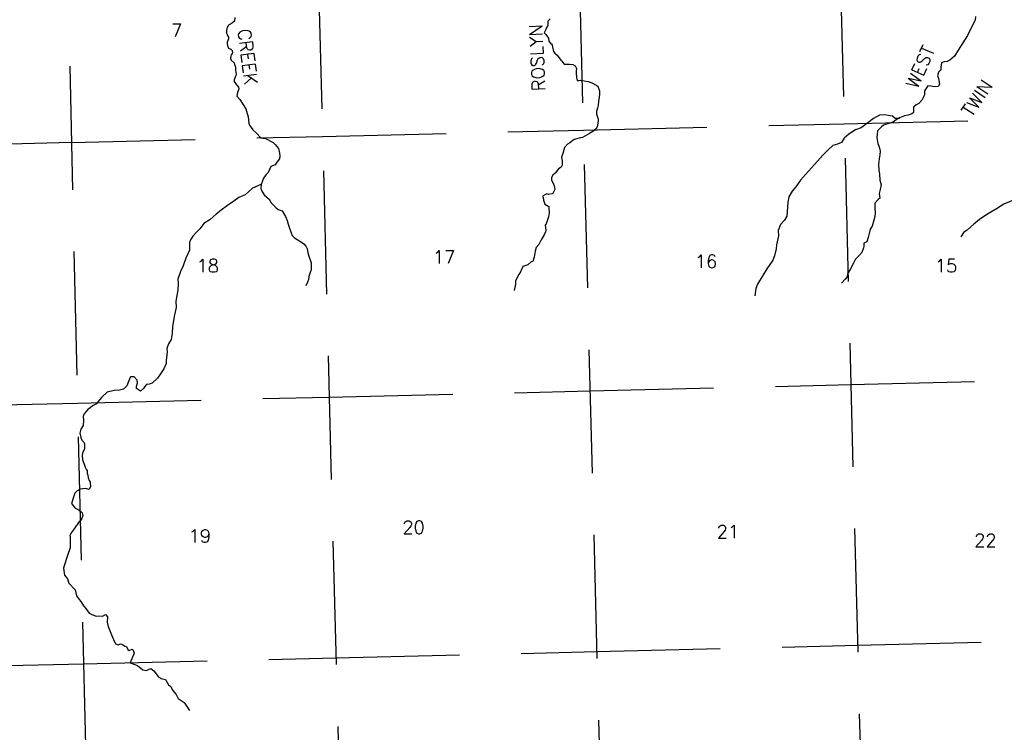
# Model space of a CAD drawing. Header units: feet. Extents: x 18803 to 104580, y -6601 to 116448.
# Tile 62 of 102: x 50106 to 70024, y 61600 to 76024. Entities that reach past the tile are written whole.
import ezdxf

# ---------------------------------------------------------------- set-up
doc = ezdxf.new("R2010")
doc.units = ezdxf.units.FT
doc.header["$LTSCALE"] = 100
doc.header["$MEASUREMENT"] = 0
doc.linetypes.add('DASHED', pattern=[0.75, 0.5, -0.25])
for name, color, linetype in [('ELRGOV-SECTION', 253, 'DASHED'), ('ET-SEC NUMBS', 253, 'Continuous'), ('ETTS-STREAM AND ROAD NAMES', 2, 'Continuous'), ('SL-VICINITY MAP', 2, 'Continuous')]:
    doc.layers.add(name, color=color, linetype=linetype)
doc.styles.add('L2640', font='simplex.shx', dxfattribs={"height": 264})

msp = doc.modelspace()

# ---------------------------------------------------------------- linework, layer by layer
at = {"layer": 'ELRGOV-SECTION', "ltscale": 50}
for p, q in [((66514, 84469), (67326, 52811)), ((61237, 84340), (62050, 52682)), ((55960, 84214), (56774, 52556)), ((50942, 82578), (51645, 52432))]:
    msp.add_line(p, q, dxfattribs=at)
for points in [[(51153, 73541), (56231, 73661), (61508, 73787), (66784, 73916), (72061, 74046), (77338, 74178), (82611, 74310)], [(19694, 72845), (24771, 72955), (30049, 73068), (35322, 73184), (40599, 73300), (45876, 73419), (51153, 73542)], [(51276, 68265), (56366, 68385), (61643, 68511), (66920, 68640), (72197, 68769), (77473, 68902), (82747, 69034)], [(19804, 67568), (24894, 67678), (30172, 67791), (35445, 67907), (40722, 68023), (45999, 68142), (51276, 68265)], [(51399, 62988), (56502, 63109), (61778, 63234), (67055, 63364), (72332, 63493), (77609, 63625), (82882, 63758)], [(19915, 62291), (25017, 62402), (30294, 62514), (35568, 62630), (40845, 62747), (46122, 62866), (51399, 62989)]]:
    msp.add_lwpolyline(points, dxfattribs=at)
at = {"layer": 'SL-VICINITY MAP'}
for points in [[(69441, 76086), (69435, 76016), (69352, 75857), (69282, 75706), (69092, 75404), (69018, 75286), (68925, 75206), (68870, 75174), (68808, 75172), (68754, 75148), (68739, 75066), (68738, 75004), (68733, 75000), (68695, 74964), (68673, 74890), (68692, 74831), (68714, 74719), (68688, 74674), (68621, 74664), (68539, 74678), (68477, 74684), (68408, 74586), (68406, 74500), (68357, 74393), (68294, 74325), (68243, 74297), (68188, 74253), (68185, 74145), (68152, 74121), (68081, 74094), (68006, 74076), (67905, 74037), (67838, 73997), (67783, 73953), (67708, 73930), (67579, 73892), (67536, 73856), (67460, 73771), (67444, 73631), (67466, 73519), (67489, 73448), (67515, 73360), (67509, 73290), (67495, 73208), (67479, 73100), (67484, 72968), (67499, 72905), (67508, 72777), (67530, 72681), (67511, 72586), (67493, 72508), (67503, 72413), (67469, 72381), (67405, 72308), (67403, 72225), (67412, 72105), (67406, 72043), (67351, 71846), (67312, 71781), (67290, 71698), (67267, 71612), (67240, 71526), (67181, 71503), (67183, 71432), (67178, 71407), (67139, 71309), (67083, 71244), (67015, 71176), (66976, 71098), (66915, 70984), (66854, 70882), (66848, 70816), (66806, 70772), (66729, 70691)], [(54456, 76065), (54450, 75995), (54412, 75963), (54370, 75935), (54328, 75916), (54302, 75871), (54297, 75842), (54292, 75801), (54287, 75759), (54291, 75751), (54306, 75722), (54318, 75692), (54330, 75671), (54329, 75651), (54329, 75638), (54316, 75601), (54302, 75564), (54305, 75527), (54309, 75502), (54332, 75444), (54377, 75430), (54401, 75401), (54409, 75355), (54409, 75355), (54404, 75338), (54387, 75310), (54374, 75285), (54372, 75236), (54384, 75202), (54444, 75147), (54452, 75118), (54471, 75072), (54471, 75051), (54470, 75001), (54488, 74918), (54488, 74910), (54471, 74881), (54444, 74804), (54443, 74770), (54495, 74703), (54531, 74656), (54538, 74627), (54525, 74582), (54512, 74553), (54501, 74475), (54562, 74411), (54621, 74311), (54621, 74311), (54681, 74218), (54726, 74060), (54739, 73927), (54755, 73889), (54823, 73796), (54895, 73724), (54984, 73631), (55075, 73620), (55234, 73541), (55274, 73499), (55338, 73419), (55358, 73360), (55368, 73269), (55362, 73207), (55310, 73138), (55272, 73089), (55184, 73054), (55131, 72932), (55093, 72887), (55041, 72818), (55014, 72740), (54988, 72691), (54986, 72604), (55001, 72550), (55053, 72479), (55158, 72381), (55186, 72322), (55286, 72220), (55335, 72181), (55417, 72154), (55484, 72037), (55515, 71962), (55538, 71886), (55561, 71807), (55600, 71707), (55619, 71657), (55663, 71610), (55716, 71576), (55806, 71524), (55855, 71489), (55895, 71443), (55918, 71384), (55933, 71309), (55952, 71238), (55991, 71146), (56002, 71101), (56004, 71009), (56002, 70960), (55984, 70906), (55953, 70825), (55948, 70767), (55925, 70709), (55895, 70636)], [(60836, 76039), (60790, 75994), (60787, 75912), (60752, 75822), (60713, 75756), (60749, 75727), (60805, 75651), (60812, 75588), (60856, 75529), (60869, 75537), (60902, 75383), (60934, 75345), (60978, 75303), (61050, 75205), (61066, 75189), (61119, 75125), (61147, 75124), (61230, 75126), (61296, 75116), (61345, 75090), (61369, 75036), (61363, 74990), (61362, 74941), (61372, 74854), (61383, 74795), (61420, 74790), (61453, 74798), (61523, 74783), (61610, 74773), (61696, 74742), (61802, 74677), (61837, 74581), (61835, 74523), (61829, 74449), (61815, 74374), (61808, 74284), (61795, 74234), (61772, 74169), (61771, 74111), (61786, 74073), (61810, 74019), (61808, 73973), (61785, 73858), (61763, 73805), (61699, 73761), (61632, 73717), (61493, 73642), (61452, 73631), (61319, 73601), (61238, 73533), (61188, 73501), (61124, 73437), (61092, 73313), (61069, 73239), (61080, 73165), (61077, 73082), (61056, 73041), (61005, 73005), (60936, 72916), (60890, 72880), (60864, 72827), (60867, 72773), (60898, 72718), (60917, 72664), (60928, 72589), (60893, 72503), (60880, 72500), (60801, 72485), (60768, 72498), (60689, 72459), (60703, 72372), (60726, 72293), (60807, 72241), (60810, 72212), (60816, 72112), (60802, 72034), (60748, 71874), (60739, 71870), (60749, 71754), (60744, 71729), (60714, 71672), (60657, 71566), (60605, 71476), (60554, 71416), (60531, 71338), (60511, 71218), (60488, 71132), (60455, 71124), (60387, 71060), (60287, 71030), (60235, 70923), (60200, 70866), (60134, 70736), (60137, 70673), (60109, 70542)], [(67905, 74024), (67818, 74027), (67761, 74070), (67671, 74084), (67597, 74095), (67501, 74089), (67379, 74022), (67265, 73934), (67126, 73838), (67013, 73791), (66879, 73708), (66781, 73628), (66729, 73538), (66650, 73507), (66558, 73476), (66444, 73376), (66355, 73283), (66248, 73162), (66120, 73028), (66001, 72891), (65898, 72774), (65804, 72644), (65735, 72554), (65666, 72436), (65643, 72329), (65629, 72135), (65627, 72048), (65579, 71963), (65494, 71878), (65450, 71759), (65455, 71651), (65417, 71470), (65411, 71388), (65374, 71244), (65343, 71158), (65222, 70983), (65145, 70857), (65032, 70669), (64997, 70583), (64976, 70435)], [(54984, 72687), (54817, 72613), (54664, 72476), (54539, 72426), (54437, 72350), (54311, 72262), (54180, 72170), (54079, 72086), (53956, 71982), (53834, 71898), (53748, 71793), (53680, 71724), (53608, 71643), (53564, 71566), (53542, 71517), (53542, 71359), (53464, 71200), (53410, 71040), (53361, 70926), (53304, 70774), (53310, 70687), (53306, 70559), (53267, 70328), (53272, 70200), (53235, 70048), (53196, 69813), (53192, 69672), (53168, 69553), (53116, 69463), (53085, 69369), (53091, 69298), (53081, 69240), (53070, 69129), (53068, 69063), (53020, 68957), (52968, 68879), (52895, 68769), (52789, 68669), (52722, 68650), (52668, 68639), (52634, 68594), (52608, 68562), (52549, 68505), (52468, 68557), (52469, 68607), (52487, 68668), (52480, 68731), (52420, 68794), (52391, 68795), (52350, 68792), (52310, 68698), (52274, 68612), (52206, 68543), (52123, 68525), (52015, 68519), (51874, 68486), (51768, 68381), (51644, 68244), (51594, 68212), (51480, 68124), (51411, 68043), (51389, 67990), (51396, 67919), (51393, 67807), (51345, 67738), (51322, 67652), (51341, 67569), (51364, 67514), (51401, 67476), (51420, 67438), (51418, 67347), (51409, 67327), (51378, 67249), (51373, 67204), (51374, 67113), (51402, 67050), (51429, 66967), (51460, 66916), (51469, 66916), (51471, 66845), (51482, 66804), (51489, 66750), (51513, 66699), (51532, 66666), (51538, 66575), (51508, 66518), (51438, 66532), (51330, 66522), (51287, 66498)], [(70187, 72367), (70015, 72289), (69864, 72194), (69667, 72083), (69523, 71979), (69409, 71887), (69269, 71766), (69202, 71723), (69142, 71629)], [(51287, 66498), (51267, 66487), (51220, 66438), (51197, 66360), (51153, 66229), (51229, 66136), (51274, 66114), (51297, 66102)], [(51297, 66102), (51323, 66088), (51371, 66041), (51382, 65987), (51347, 65897), (51302, 65855)], [(51302, 65855), (51296, 65849), (51205, 65719), (51150, 65637), (51119, 65580), (51127, 65572), (51125, 65485), (51126, 65385), (51125, 65332), (51075, 65180), (51004, 64971), (50990, 64921), (51015, 64780), (51071, 64708), (51102, 64621), (51231, 64481), (51253, 64360), (51337, 64254), (51340, 64250)], [(51340, 64250), (51396, 64162), (51445, 64107), (51508, 64014), (51566, 63988), (51652, 63952), (51710, 63959), (51780, 63953), (51839, 63985), (51879, 63938), (51876, 63831), (51899, 63743), (51964, 63576), (52003, 63480), (52042, 63388), (52100, 63374), (52142, 63393), (52199, 63371), (52231, 63341), (52265, 63340), (52292, 63278), (52320, 63256), (52379, 63284), (52403, 63262), (52422, 63204), (52339, 63007), (52490, 62954), (52595, 62864), (52674, 62850), (52712, 62869), (52762, 62889), (52818, 62842), (52906, 62728), (52968, 62693), (53054, 62670), (53113, 62561), (53166, 62526), (53197, 62455), (53269, 62366), (53309, 62287), (53435, 62201), (53542, 62041)]]:
    msp.add_lwpolyline(points, dxfattribs=at)

# ---------------------------------------------------------------- texts
at = {"layer": 'ET-SEC NUMBS', "style": 'L2640'}
for s, p in [('7', (53169, 75674)), ('17', (58466, 71087)), ('18', (53684, 70911)), ('16', (63764, 70999)), ('15', (68619, 70911)), ('20', (57848, 65619)), ('21', (64205, 65530)), ('19', (53522, 65442)), ('22', (69414, 65354))]:
    msp.add_text(s, height=264, dxfattribs=at).set_placement(p)
at = {"layer": 'ETTS-STREAM AND ROAD NAMES', "style": 'L2640'}
for s, rotation, p in [('ROSLYN', 92.9404, (60741, 74586)), ('CREEK', 277.1752, (54515, 75821)), ('WEST', 66.0531, (68265, 74609)), ('TWIN', 56.4337, (69363, 74035))]:
    msp.add_text(s, height=264, rotation=rotation, dxfattribs=at).set_placement(p)

doc.saveas('drawing.dxf')
